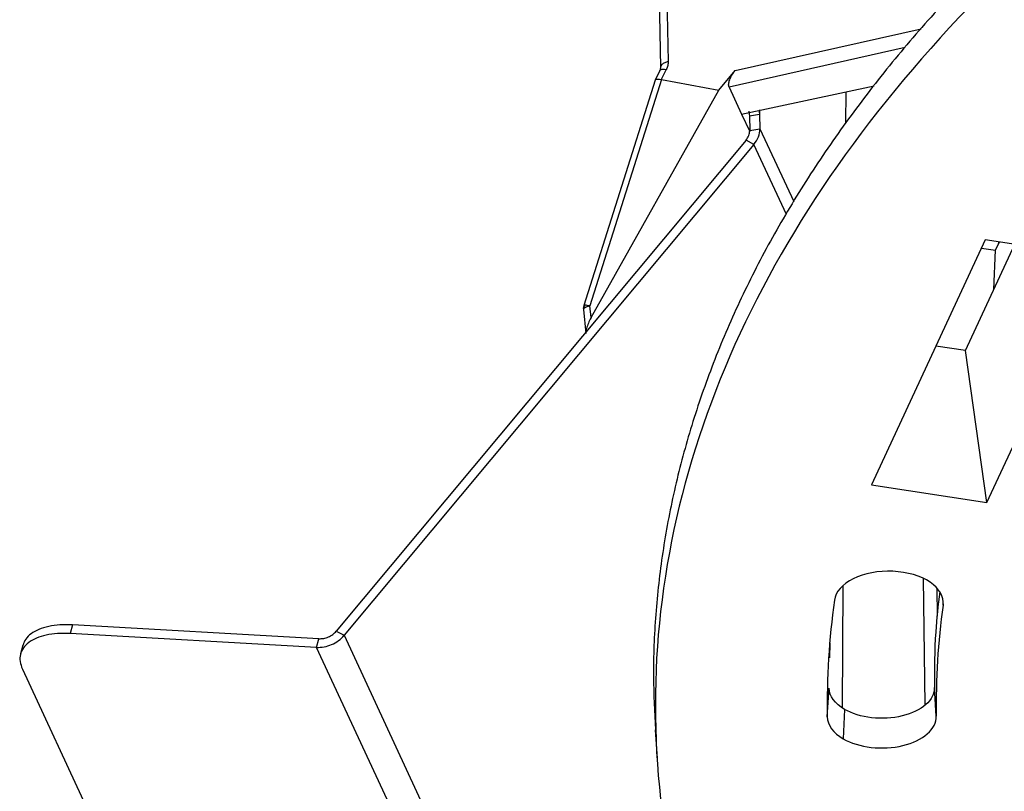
# Model space of a CAD drawing. Header units: millimetres. Extents: x 224 to 956, y 38 to 794.
# Tile 2 of 131: x 227 to 255, y 88 to 110. Entities that reach past the tile are written whole.
import ezdxf

# ---------------------------------------------------------------- set-up
doc = ezdxf.new("R2010")
doc.units = ezdxf.units.MM

msp = doc.modelspace()

# ---------------------------------------------------------------- linework, layer by layer
at = {"color": 179, "linetype": 'Continuous', "lineweight": 25}
for p, q in [((245.191, 121.765), (245.47, 108.299)), ((245.408, 121.928), (245.687, 108.462)), ((245.47, 108.298), (245.447, 108.203)), ((245.447, 108.203), (245.314, 107.94)), ((245.633, 108.237), (245.489, 107.951)), ((247.13, 107.646), (247.593, 108.207)), ((245.313, 107.936), (243.285, 101.511)), ((245.493, 107.95), (243.456, 101.498)), ((245.489, 107.951), (245.493, 107.95)), ((245.493, 107.95), (247.13, 107.646)), ((247.422, 107.738), (247.779, 106.968)), ((247.779, 106.968), (251.55, 107.774)), ((243.49, 101.165), (247.13, 107.646)), ((250.743, 107.601), (250.738, 106.708)), ((247.779, 106.968), (248.012, 106.466)), ((247.987, 107.049), (248.003, 106.906)), ((248.293, 106.955), (248.003, 106.906)), ((248.003, 106.906), (248.012, 106.499)), ((248.283, 107.044), (248.293, 106.955)), ((248.293, 106.955), (248.301, 106.549)), ((248.012, 106.499), (248.301, 106.549)), ((247.904, 106.219), (236.233, 92.23)), ((248.129, 106.099), (236.459, 92.111)), ((248.129, 106.099), (247.904, 106.219)), ((254.718, 103.385), (251.477, 96.401)), ((254.152, 100.226), (255.558, 103.255)), ((258.002, 102.877), (254.718, 103.385)), ((255.013, 103.085), (255.123, 103.322)), ((255.093, 103.327), (255.09, 103.251)), ((254.608, 103.147), (255.013, 103.085)), ((254.96, 101.966), (255.013, 103.085)), ((254.761, 95.893), (258.002, 102.877)), ((243.272, 101.397), (243.341, 100.711)), ((243.49, 101.165), (243.456, 101.498)), ((254.152, 100.226), (253.312, 100.356)), ((254.761, 95.893), (254.152, 100.226)), ((251.477, 96.401), (254.761, 95.893)), ((253.011, 90.128), (252.956, 93.732)), ((250.664, 93.521), (250.645, 90.047)), ((253.339, 93.458), (253.351, 92.657)), ((228.721, 92.409), (228.651, 92.16)), ((235.741, 92.015), (228.721, 92.409)), ((235.671, 91.766), (228.651, 92.16)), ((235.671, 91.766), (235.741, 92.015)), ((236.233, 92.23), (236.459, 92.111)), ((236.459, 92.111), (242.929, 78.17)), ((227.312, 91.831), (227.242, 91.582)), ((242.142, 77.826), (235.671, 91.766)), ((250.291, 91.466), (250.301, 91.9)), ((227.294, 91.15), (232.729, 79.44)), ((250.219, 89.788), (250.271, 90.605)), ((253.324, 89.804), (253.271, 90.62)), ((250.711, 90.001), (250.674, 89.163)), ((245.318, 89.419), (245.37, 88.604))]:
    msp.add_line(p, q, dxfattribs=at)
at = {"color": 8, "linetype": 'Continuous', "lineweight": 25}
for p, q in [((247.593, 108.207), (252.894, 109.399)), ((252.439, 108.866), (247.422, 107.738)), ((248.29, 107.086), (248.293, 106.955)), ((248.301, 106.549), (249.265, 104.471)), ((249.053, 104.109), (248.129, 106.099)), ((253.503, 93.165), (253.515, 92.972))]:
    msp.add_line(p, q, dxfattribs=at)
at = {"color": 179, "linetype": 'Continuous', "lineweight": 25}
for points, knots in [([(366.473, 119.92), (365.728, 120.34), (364.237, 121.179), (361.882, 122.364), (359.446, 123.492), (356.925, 124.556), (354.34, 125.55), (351.699, 126.472), (349.008, 127.322), (346.256, 128.104), (343.431, 128.821), (340.537, 129.471), (337.579, 130.049), (334.579, 130.552), (331.544, 130.979), (328.498, 131.326), (325.447, 131.594), (322.397, 131.785), (319.336, 131.9), (316.25, 131.938), (313.146, 131.899), (310.029, 131.78), (306.925, 131.582), (303.838, 131.306), (300.794, 130.953), (297.797, 130.527), (294.853, 130.03), (291.949, 129.459), (289.073, 128.813), (286.231, 128.091), (283.43, 127.293), (280.693, 126.424), (278.025, 125.487), (275.446, 124.488), (272.96, 123.433), (270.569, 122.323), (268.264, 121.154), (266.035, 119.922), (263.889, 118.627), (261.83, 117.271), (259.877, 115.863), (258.033, 114.408), (256.313, 112.916), (254.715, 111.391), (253.243, 109.838), (251.888, 108.249), (250.646, 106.618), (249.521, 104.947), (248.518, 103.24), (247.647, 101.508), (246.908, 99.756), (246.307, 97.997), (245.842, 96.236), (245.511, 94.475), (245.315, 92.708), (245.242, 91.021), (245.3, 89.925), (245.327, 89.419)], [0, 0, 0, 0, 0.018378, 0.036755, 0.055133, 0.07351, 0.091888, 0.109937, 0.127987, 0.146036, 0.164086, 0.182463, 0.200841, 0.219218, 0.237596, 0.255974, 0.274023, 0.292073, 0.310122, 0.328171, 0.346549, 0.364927, 0.383304, 0.401682, 0.420059, 0.438109, 0.456158, 0.474208, 0.492257, 0.510635, 0.529012, 0.54739, 0.565768, 0.584145, 0.602195, 0.620244, 0.638293, 0.656343, 0.674721, 0.693098, 0.711476, 0.729853, 0.748231, 0.76628, 0.78433, 0.802379, 0.820429, 0.838806, 0.857184, 0.875561, 0.893939, 0.912317, 0.930366, 0.948416, 0.966465, 0.984514, 1, 1, 1, 1]), ([(366.436, 119.082), (357.63, 124.166), (346.661, 127.822), (322.602, 131.544), (309.935, 131.544), (285.877, 127.822), (274.907, 124.166), (257.295, 113.999), (250.962, 107.666), (244.516, 93.777), (244.516, 86.465), (250.962, 72.576), (257.295, 66.244), (266.101, 61.16)], [0, 0, 0, 0, 0.1666667, 0.1666667, 0.3333333, 0.3333333, 0.5, 0.5, 0.6666667, 0.6666667, 0.8333333, 0.8333333, 1, 1, 1, 1]), ([(245.687, 108.462), (245.686, 108.424), (245.682, 108.349), (245.649, 108.274), (245.633, 108.237)], [0, 0, 0, 0, 0.499993, 1, 1, 1, 1]), ([(245.315, 107.935), (245.32, 107.944), (245.327, 107.958), (245.362, 107.965), (245.409, 107.967), (245.458, 107.957), (245.489, 107.951)], [0, 0, 0, 0, 0.304204, 0.486406, 0.663268, 1, 1, 1, 1]), ([(247.422, 107.738), (247.418, 107.75), (247.409, 107.775), (247.41, 107.825), (247.419, 107.883), (247.446, 107.969), (247.501, 108.085), (247.562, 108.166), (247.593, 108.207)], [0, 0, 0, 0, 0.105353, 0.214371, 0.329422, 0.451906, 0.716983, 1, 1, 1, 1]), ([(247.904, 106.219), (247.936, 106.264), (247.999, 106.353), (248.007, 106.451), (248.012, 106.499)], [0, 0, 0, 0, 0.499999, 1, 1, 1, 1]), ([(248.129, 106.099), (248.18, 106.171), (248.281, 106.315), (248.295, 106.471), (248.301, 106.549)], [0, 0, 0, 0, 0.500002, 1, 1, 1, 1]), ([(243.456, 101.498), (243.431, 101.504), (243.379, 101.515), (243.345, 101.519), (243.328, 101.52)], [0, 0, 0, 0, 0.5000073, 1, 1, 1, 1]), ([(243.285, 101.512), (243.277, 101.485), (243.268, 101.454), (243.272, 101.421), (243.273, 101.416)], [0, 0, 0, 0, 0.824191, 1, 1, 1, 1]), ([(243.49, 101.165), (243.463, 101.114), (243.411, 101.014), (243.361, 100.866), (243.339, 100.762), (243.342, 100.718), (243.343, 100.711)], [0, 0, 0, 0, 0.339499, 0.660537, 0.942381, 1, 1, 1, 1]), ([(253.515, 92.972), (253.548, 93.209), (253.416, 93.444), (252.881, 93.805), (252.5, 93.917), (251.679, 93.955), (251.273, 93.878), (250.646, 93.57), (250.452, 93.35), (250.42, 93.113)], [0, 0, 0, 0, 0.25, 0.25, 0.5, 0.5, 0.75, 0.75, 1, 1, 1, 1]), ([(253.42, 93.352), (253.376, 92.97), (253.272, 92.061), (253.272, 91.149), (253.271, 90.62)], [0, 0, 0, 0, 0.419452, 1, 1, 1, 1]), ([(228.721, 92.409), (228.6, 92.411), (228.359, 92.417), (228.036, 92.37), (227.757, 92.286), (227.537, 92.162), (227.38, 92.01), (227.336, 91.888), (227.314, 91.83)], [0, 0, 0, 0, 0.16859, 0.337178, 0.505769, 0.674357, 0.842947, 1, 1, 1, 1]), ([(228.651, 92.16), (228.53, 92.163), (228.289, 92.168), (227.965, 92.122), (227.687, 92.037), (227.466, 91.913), (227.31, 91.756), (227.227, 91.572), (227.213, 91.368), (227.267, 91.223), (227.294, 91.15)], [0, 0, 0, 0, 0.125001, 0.249999, 0.375001, 0.5, 0.625, 0.75, 0.875001, 1, 1, 1, 1]), ([(235.671, 91.766), (235.743, 91.768), (235.888, 91.77), (236.106, 91.841), (236.307, 91.953), (236.408, 92.058), (236.459, 92.111)], [0, 0, 0, 0, 0.2500025, 0.5000005, 0.7500039, 1, 1, 1, 1]), ([(235.741, 92.015), (235.786, 92.016), (235.877, 92.017), (236.013, 92.061), (236.138, 92.131), (236.202, 92.197), (236.233, 92.23)], [0, 0, 0, 0, 0.250005, 0.5, 0.750001, 1, 1, 1, 1]), ([(253.271, 90.62), (253.274, 90.448), (253.188, 90.28), (252.86, 89.993), (252.626, 89.881), (252.077, 89.748), (251.774, 89.73), (251.19, 89.796), (250.921, 89.879), (250.711, 90.001)], [0, 0, 0, 0, 0.25, 0.25, 0.5, 0.5, 0.75, 0.75, 1, 1, 1, 1]), ([(250.674, 89.163), (250.891, 89.037), (251.169, 88.951), (251.774, 88.883), (252.087, 88.901), (252.656, 89.039), (252.898, 89.155), (253.237, 89.452), (253.326, 89.626), (253.324, 89.804)], [0, 0, 0, 0, 0.25, 0.25, 0.5, 0.5, 0.75, 0.75, 1, 1, 1, 1])]:
    msp.add_open_spline(points, degree=3, knots=knots, dxfattribs=at)
at = {"color": 8, "linetype": 'Continuous', "lineweight": 25}
for points, knots in [([(245.448, 108.202), (245.449, 108.206), (245.454, 108.218), (245.472, 108.232), (245.503, 108.244), (245.553, 108.25), (245.602, 108.242), (245.633, 108.237)], [0, 0, 0, 0, 0.085903, 0.276253, 0.466594, 0.653077, 1, 1, 1, 1]), ([(245.687, 108.462), (245.653, 108.453), (245.599, 108.44), (245.543, 108.408), (245.507, 108.378), (245.484, 108.345), (245.47, 108.319), (245.473, 108.304), (245.473, 108.301)], [0, 0, 0, 0, 0.30101, 0.462788, 0.627905, 0.79303, 0.954799, 1, 1, 1, 1]), ([(243.328, 101.52), (243.316, 101.509), (243.292, 101.487), (243.273, 101.451), (243.272, 101.427), (243.272, 101.416)], [0, 0, 0, 0, 0.348519, 0.697034, 1, 1, 1, 1]), ([(243.328, 101.52), (243.318, 101.52), (243.297, 101.52), (243.284, 101.517), (243.286, 101.512), (243.286, 101.511)], [0, 0, 0, 0, 0.401382, 0.916525, 1, 1, 1, 1]), ([(243.456, 101.498), (243.425, 101.49), (243.362, 101.473), (243.3, 101.44), (243.271, 101.413), (243.275, 101.4), (243.276, 101.398)], [0, 0, 0, 0, 0.3094843, 0.618968, 0.928446, 1, 1, 1, 1])]:
    msp.add_open_spline(points, degree=3, knots=knots, dxfattribs=at)
at = {"color": 179, "linetype": 'Continuous', "lineweight": 25}
for points in [[(250.42, 93.113), (250.269, 92.006), (250.202, 90.899), (250.219, 89.788)], [(253.515, 92.972), (253.371, 91.917), (253.308, 90.863), (253.324, 89.804)], [(250.711, 90.001), (250.433, 90.161), (250.275, 90.378), (250.271, 90.605)], [(250.219, 89.788), (250.223, 89.553), (250.386, 89.329), (250.674, 89.163)]]:
    msp.add_open_spline(points, degree=3, dxfattribs=at)

doc.saveas('drawing.dxf')
